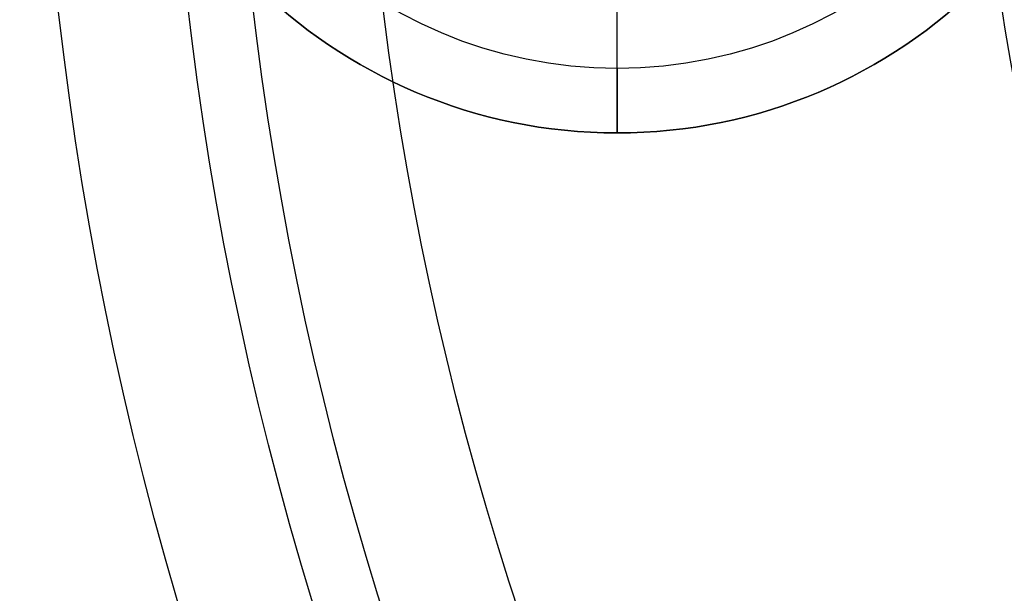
# Model space of a CAD drawing. Header units: millimetres. Extents: x -645 to 645, y -195 to 195.
# Tile 6 of 87: x -504 to -489, y -15 to -6. Entities that reach past the tile are written whole.
import ezdxf

# ---------------------------------------------------------------- set-up
doc = ezdxf.new("R2010")
doc.units = ezdxf.units.MM
doc.header["$MEASUREMENT"] = 0
doc.layers.add('Predefinito', color=7, linetype='Continuous', true_color=0x000000)

# ---------------------------------------------------------------- blocks, each defined once
blk = doc.blocks.new('062000094731')
at = {"layer": 'Predefinito'}
for centre, radius in [((-450, 0, 2), 195), ((-450, 0, 4), 193), ((-450, 0), 193), ((-450, 0, 4), 51), ((-450, 0), 51), ((-450, 0, 2), 51)]:
    blk.add_arc(centre, radius, 90, 270, dxfattribs=at)
blk = doc.blocks.new('155000385064')
at = {"layer": 'Predefinito'}
for centre, radius, start, end in [((0, 0, 3), 64, 0.89528, 179.10472), ((0, 0, 2), 64, 0.89528, 179.10472), ((0, 0, 2.5), 64, 0.89528, 179.10472), ((0, 0, 6), 61, 0.93932, 179.06068), ((0, 0, 6), 61, 0.93932, 179.06068), ((0, 0, 3), 54, 1.0611, 178.9389), ((0, 0, 2), 54, 1.0611, 178.9389), ((0, 0, 2.5), 54, 1.0611, 178.9389), ((0, 0, -2), 49, 1.1694, 178.8306), ((0, 0, 3), 49, 1.1694, 178.8306), ((0, 0, 0.5), 49, 1.1694, 178.8306)]:
    blk.add_arc(centre, radius, start, end, dxfattribs=at)
blk = doc.blocks.new('155000387064')
at = {"layer": 'Predefinito'}
for centre, radius, start, end in [((0, 0, -2), 64, 0.89528, 179.10472), ((0, 0, -3), 64, 0.89528, 179.10472), ((0, 0, -2.5), 64, 0.89528, 179.10472), ((0, 0, -7), 60, 0.95497, 179.04503), ((0, 0, -4.498), 52, 1.1019, 178.8981), ((0, 0, -2), 52, 1.1019, 178.8981), ((0, 0, -3.249), 52, 1.1019, 178.8981), ((0, 0, -7), 39.5, 1.4507, 178.5493), ((0, 0, -4.498), 39.5, 1.4507, 178.5493), ((0, 0, -5.749), 39.5, 1.4507, 178.5493)]:
    blk.add_arc(centre, radius, start, end, dxfattribs=at)
blk = doc.blocks.new('G1363-BR')
at = {"layer": 'Predefinito'}
for p, q in [((0, -8, -1), (0, -2.5, -1)), ((0, -7, 1), (0, -6, 1)), ((0, -7, 1), (0, -8)), ((0, -8, -1), (0, -8))]:
    blk.add_line(p, q, dxfattribs=at)
blk.add_circle((0, 0, -0.5), 8, dxfattribs=at)
for centre, radius in [((0, 0), 8), ((0, 0, -1), 8), ((0, 0, 1), 7)]:
    blk.add_arc(centre, radius, 180, 0, dxfattribs=at)
blk = doc.blocks.new('Assem1')
at = {"layer": 'Predefinito', "extrusion": (-5.55112e-17, 0, -1), "rotation": 180}
blk.add_blockref('062000094731', (0, 0, 600), dxfattribs=at)
at = {"layer": 'Predefinito', "extrusion": (-5.5599e-17, -5.55111e-17, -1), "rotation": 270}
blk.add_blockref('155000385064', (450, 0, 601), dxfattribs=at)
at = {"layer": 'Predefinito', "extrusion": (-3.42477e-17, 5.12772e-17, -1), "rotation": 270}
blk.add_blockref('155000387064', (450, 0, 602), dxfattribs=at)
at = {"layer": 'Predefinito', "extrusion": (-1.89975e-16, -2.22837e-16, -1)}
blk.add_blockref('G1363-BR', (495, 0, -389.387), dxfattribs=at)

msp = doc.modelspace()

# ---------------------------------------------------------------- block references
at = {"layer": 'Predefinito'}
msp.add_blockref('Assem1', (0, 0), dxfattribs=at)

doc.saveas('drawing.dxf')
